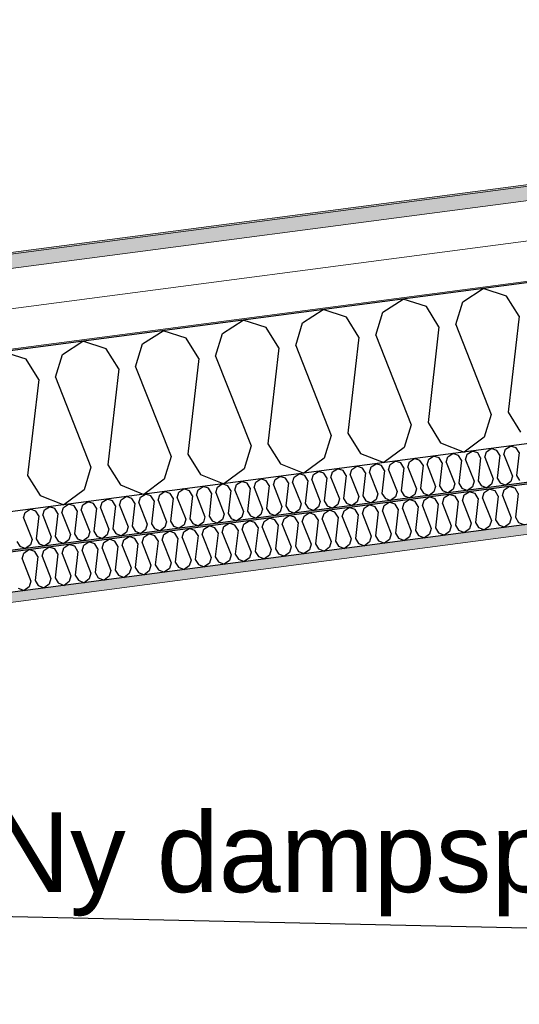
# Model space of a CAD drawing. Header units: millimetres. Extents: x -78869 to -55226, y -2070 to 13065.
# Tile 67 of 74: x -63482 to -62857, y 10274 to 11507. Entities that reach past the tile are written whole.
import ezdxf

# ---------------------------------------------------------------- set-up
doc = ezdxf.new("R2010")
doc.units = ezdxf.units.MM
doc.header["$LTSCALE"] = 0.5
doc.header["$MEASUREMENT"] = 0
doc.linetypes.add('PLINE', pattern=[0])
doc.layers.add('236- Innvendig kledning og overflate(Nye konstruksjoner)', color=7, linetype='Continuous', lineweight=0)
doc.layers.add('262- Taktekking(Nye konstruksjoner)', color=7, linetype='Continuous', lineweight=0)
for name, color, linetype in [('256- Faste himlinger og overflatebehandling (Skravur)(Nye konstruksjoner)', 7, 'Continuous'), ('256- Faste himlinger og overflatebehandling(Nye konstruksjoner)', 7, 'Continuous'), ('261- Primærkonstruksjon (tak)', 7, 'Continuous'), ('261- Primærkonstruksjon (tak) (Skravur)', 7, 'Continuous'), ('262- Taktekking (Skravur)(Nye konstruksjoner)', 7, 'Continuous'), ('832- Tekst bygning(Nye konstruksjoner)', 7, 'Continuous')]:
    doc.layers.add(name, color=color, linetype=linetype)
doc.styles.add('GENERATED_STYLE_3', font='arial.ttf')
doc.dimstyles.new('GENERATED_STYLE__2', dxfattribs={"dimtxt": 0.18, "dimasz": 182.4, "dimexe": 0.18, "dimexo": 0.0625, "dimgap": 0, "dimtad": 0, "dimtih": 1, "dimtoh": 1, "dimdec": 4, "dimzin": 0, "dimdsep": 46, "dimcen": 0.09, "dimadec": 0, "dimazin": 0, "dimtfac": 1, "dimtdec": 4, "dimtmove": 0, "dimatfit": 3, "dimldrblk": 'ARROWHEAD_5', "dimfxl": 1, "dimtolj": 1, "dimtzin": 0, "dimarcsym": 0})

# ---------------------------------------------------------------- blocks, each defined once
blk = doc.blocks.new('*X5')
at = {"layer": '261- Primærkonstruksjon (tak) (Skravur)', "linetype": 'PLINE'}
for p, q in [((-62927.4, 11154), (-62901.7, 11170.6)), ((-62872.6, 11161.2), (-62901.7, 11170.6)), ((-63027.7, 11140.8), (-63002, 11157.4)), ((-62972.9, 11148), (-63002, 11157.4)), ((-62936.1, 11125.5), (-62927.4, 11154)), ((-62856.8, 11136), (-62872.6, 11161.2)), ((-63128, 11127.6), (-63102.3, 11144.2)), ((-63073.2, 11134.8), (-63102.3, 11144.2)), ((-63036.4, 11112.3), (-63027.7, 11140.8)), ((-62957.2, 11122.7), (-62972.9, 11148)), ((-63228.3, 11114.4), (-63202.6, 11130.9)), ((-63173.5, 11121.6), (-63202.6, 11130.9)), ((-63136.7, 11099.1), (-63128, 11127.6)), ((-63057.5, 11109.5), (-63073.2, 11134.8)), ((-62936.1, 11125.5), (-62891.7, 11013)), ((-62856.8, 11136), (-62870.6, 11015.8)), ((-63328.6, 11101.2), (-63302.9, 11117.7)), ((-63273.8, 11108.4), (-63302.9, 11117.7)), ((-63237, 11085.9), (-63228.3, 11114.4)), ((-63157.8, 11096.3), (-63173.5, 11121.6)), ((-62957.2, 11122.7), (-62970.9, 11002.6)), ((-63428.9, 11088), (-63403.2, 11104.5)), ((-63374.1, 11095.2), (-63403.2, 11104.5)), ((-63337.3, 11072.7), (-63328.6, 11101.2)), ((-63258.1, 11083.1), (-63273.8, 11108.4)), ((-63057.5, 11109.5), (-63071.2, 10989.4)), ((-63036.4, 11112.3), (-62992, 10999.8)), ((-63474.4, 11082), (-63503.5, 11091.3)), ((-63358.4, 11069.9), (-63374.1, 11095.2)), ((-63157.8, 11096.3), (-63171.5, 10976.2)), ((-63136.7, 11099.1), (-63092.3, 10986.6)), ((-63458.7, 11056.7), (-63474.4, 11082)), ((-63437.6, 11059.5), (-63428.9, 11088)), ((-63258.1, 11083.1), (-63271.8, 10963)), ((-63237, 11085.9), (-63192.6, 10973.4)), ((-63358.4, 11069.9), (-63372.1, 10949.8)), ((-63337.3, 11072.7), (-63292.9, 10960.2)), ((-63458.7, 11056.7), (-63472.5, 10936.6)), ((-63437.6, 11059.5), (-63393.2, 10947)), ((-62870.6, 11015.8), (-62854.9, 10990.6)), ((-62970.9, 11002.6), (-62955.2, 10977.4)), ((-62891.7, 11013), (-62900.4, 10984.6)), ((-63071.2, 10989.4), (-63055.5, 10964.1)), ((-62992, 10999.8), (-63000.7, 10971.4)), ((-63092.3, 10986.6), (-63101, 10958.2)), ((-62955.2, 10977.4), (-62925.8, 10965.7)), ((-62900.4, 10984.6), (-62925.8, 10965.7)), ((-63192.6, 10973.4), (-63201.3, 10944.9)), ((-63171.5, 10976.2), (-63155.8, 10950.9)), ((-63000.7, 10971.4), (-63026.1, 10952.5)), ((-63292.9, 10960.2), (-63301.6, 10931.7)), ((-63271.8, 10963), (-63256.1, 10937.7)), ((-63101, 10958.2), (-63126.4, 10939.3)), ((-63055.5, 10964.1), (-63026.1, 10952.5)), ((-63393.2, 10947), (-63401.9, 10918.5)), ((-63372.1, 10949.8), (-63356.4, 10924.5)), ((-63201.3, 10944.9), (-63226.7, 10926.1)), ((-63155.8, 10950.9), (-63126.4, 10939.3)), ((-63472.5, 10936.6), (-63456.7, 10911.3)), ((-63301.6, 10931.7), (-63327, 10912.8)), ((-63256.1, 10937.7), (-63226.7, 10926.1)), ((-63401.9, 10918.5), (-63427.3, 10899.6)), ((-63356.4, 10924.5), (-63327, 10912.8)), ((-63456.7, 10911.3), (-63427.3, 10899.6))]:
    blk.add_line(p, q, dxfattribs=at)
blk = doc.blocks.new('*X22')
at = {"layer": '256- Faste himlinger og overflatebehandling (Skravur)(Nye konstruksjoner)', "linetype": 'PLINE'}
for p, q in [((-62921.9, 10963), (-62915.7, 10967)), ((-62908.7, 10964.7), (-62915.7, 10967)), ((-62905, 10958.7), (-62908.7, 10964.7)), ((-62899.9, 10959.4), (-62897.8, 10966.2)), ((-62897.8, 10966.2), (-62891.7, 10970.2)), ((-62884.7, 10967.9), (-62891.7, 10970.2)), ((-62880.9, 10961.9), (-62884.7, 10967.9)), ((-62875.8, 10962.5), (-62873.7, 10969.4)), ((-62873.7, 10969.4), (-62867.6, 10973.3)), ((-62860.6, 10971.1), (-62867.6, 10973.3)), ((-62856.8, 10965), (-62860.6, 10971.1)), ((-62856.8, 10965), (-62860.1, 10936.2)), ((-63018.2, 10950.3), (-63012, 10954.3)), ((-63005, 10952.1), (-63012, 10954.3)), ((-62996.2, 10946.7), (-62994.1, 10953.5)), ((-62994.1, 10953.5), (-62987.9, 10957.5)), ((-62981, 10955.2), (-62987.9, 10957.5)), ((-62977.2, 10949.2), (-62981, 10955.2)), ((-62972.1, 10949.8), (-62970, 10956.7)), ((-62970, 10956.7), (-62963.9, 10960.7)), ((-62956.9, 10958.4), (-62963.9, 10960.7)), ((-62953.1, 10952.3), (-62956.9, 10958.4)), ((-62948, 10953), (-62946, 10959.8)), ((-62948, 10953), (-62937.4, 10926)), ((-62946, 10959.8), (-62939.8, 10963.8)), ((-62932.8, 10961.6), (-62939.8, 10963.8)), ((-62929, 10955.5), (-62932.8, 10961.6)), ((-62929, 10955.5), (-62932.3, 10926.7)), ((-62924, 10956.2), (-62921.9, 10963)), ((-62924, 10956.2), (-62913.3, 10929.2)), ((-62905, 10958.7), (-62908.3, 10929.9)), ((-62899.9, 10959.4), (-62889.2, 10932.4)), ((-62880.9, 10961.9), (-62884.2, 10933)), ((-62875.8, 10962.5), (-62865.2, 10935.5)), ((-63114.5, 10937.7), (-63108.3, 10941.6)), ((-63101.3, 10939.4), (-63108.3, 10941.6)), ((-63092.5, 10934), (-63090.4, 10940.8)), ((-63090.4, 10940.8), (-63084.2, 10944.8)), ((-63077.3, 10942.6), (-63084.2, 10944.8)), ((-63073.5, 10936.5), (-63077.3, 10942.6)), ((-63068.4, 10937.2), (-63066.3, 10944)), ((-63066.3, 10944), (-63060.2, 10948)), ((-63053.2, 10945.7), (-63060.2, 10948)), ((-63049.4, 10939.7), (-63053.2, 10945.7)), ((-63044.3, 10940.3), (-63042.3, 10947.2)), ((-63044.3, 10940.3), (-63033.7, 10913.3)), ((-63042.3, 10947.2), (-63036.1, 10951.1)), ((-63029.1, 10948.9), (-63036.1, 10951.1)), ((-63025.3, 10942.8), (-63029.1, 10948.9)), ((-63025.3, 10942.8), (-63028.6, 10914)), ((-63020.3, 10943.5), (-63018.2, 10950.3)), ((-63020.3, 10943.5), (-63009.6, 10916.5)), ((-63001.3, 10946), (-63005, 10952.1)), ((-63001.3, 10946), (-63004.6, 10917.2)), ((-62996.2, 10946.7), (-62985.5, 10919.7)), ((-62977.2, 10949.2), (-62980.5, 10920.3)), ((-62972.1, 10949.8), (-62961.5, 10922.8)), ((-62953.1, 10952.3), (-62956.4, 10923.5)), ((-63210.8, 10925), (-63204.6, 10929)), ((-63197.6, 10926.7), (-63204.6, 10929)), ((-63188.8, 10921.3), (-63186.7, 10928.2)), ((-63186.7, 10928.2), (-63180.5, 10932.1)), ((-63173.6, 10929.9), (-63180.5, 10932.1)), ((-63169.8, 10923.8), (-63173.6, 10929.9)), ((-63164.7, 10924.5), (-63162.6, 10931.3)), ((-63162.6, 10931.3), (-63156.5, 10935.3)), ((-63149.5, 10933.1), (-63156.5, 10935.3)), ((-63145.7, 10927), (-63149.5, 10933.1)), ((-63140.6, 10927.7), (-63138.6, 10934.5)), ((-63138.6, 10934.5), (-63132.4, 10938.5)), ((-63125.4, 10936.2), (-63132.4, 10938.5)), ((-63121.6, 10930.2), (-63125.4, 10936.2)), ((-63121.6, 10930.2), (-63124.9, 10901.3)), ((-63116.6, 10930.8), (-63114.5, 10937.7)), ((-63116.6, 10930.8), (-63105.9, 10903.8)), ((-63097.5, 10933.3), (-63101.3, 10939.4)), ((-63097.5, 10933.3), (-63100.9, 10904.5)), ((-63092.5, 10934), (-63081.8, 10907)), ((-63073.5, 10936.5), (-63076.8, 10907.7)), ((-63068.4, 10937.2), (-63057.8, 10910.2)), ((-63049.4, 10939.7), (-63052.7, 10910.8)), ((-62913.3, 10929.2), (-62915.4, 10922.4)), ((-62908.3, 10929.9), (-62904.5, 10923.8)), ((-62889.2, 10932.4), (-62891.3, 10925.5)), ((-62884.2, 10933), (-62880.4, 10927)), ((-62867.3, 10928.7), (-62873.4, 10924.2)), ((-62865.2, 10935.5), (-62867.3, 10928.7)), ((-62860.1, 10936.2), (-62856.3, 10930.1)), ((-63307.1, 10912.3), (-63300.9, 10916.3)), ((-63293.9, 10914), (-63300.9, 10916.3)), ((-63285.1, 10908.6), (-63283, 10915.5)), ((-63283, 10915.5), (-63276.8, 10919.5)), ((-63269.8, 10917.2), (-63276.8, 10919.5)), ((-63266.1, 10911.1), (-63269.8, 10917.2)), ((-63261, 10911.8), (-63258.9, 10918.6)), ((-63258.9, 10918.6), (-63252.8, 10922.6)), ((-63245.8, 10920.4), (-63252.8, 10922.6)), ((-63242, 10914.3), (-63245.8, 10920.4)), ((-63236.9, 10915), (-63234.8, 10921.8)), ((-63234.8, 10921.8), (-63228.7, 10925.8)), ((-63221.7, 10923.5), (-63228.7, 10925.8)), ((-63217.9, 10917.5), (-63221.7, 10923.5)), ((-63217.9, 10917.5), (-63221.2, 10888.6)), ((-63212.9, 10918.1), (-63210.8, 10925)), ((-63212.9, 10918.1), (-63202.2, 10891.2)), ((-63193.8, 10920.7), (-63197.6, 10926.7)), ((-63193.8, 10920.7), (-63197.1, 10891.8)), ((-63188.8, 10921.3), (-63178.1, 10894.3)), ((-63169.8, 10923.8), (-63173.1, 10895)), ((-63164.7, 10924.5), (-63154.1, 10897.5)), ((-63145.7, 10927), (-63149, 10898.2)), ((-63140.6, 10927.7), (-63130, 10900.7)), ((-63009.6, 10916.5), (-63011.7, 10909.7)), ((-63004.6, 10917.2), (-63000.8, 10911.1)), ((-62985.5, 10919.7), (-62987.6, 10912.8)), ((-62980.5, 10920.3), (-62976.7, 10914.3)), ((-62963.6, 10916), (-62969.6, 10911.5)), ((-62961.5, 10922.8), (-62963.6, 10916)), ((-62956.4, 10923.5), (-62952.6, 10917.5)), ((-62952.6, 10917.5), (-62945.6, 10914.6)), ((-62939.5, 10919.2), (-62945.6, 10914.6)), ((-62937.4, 10926), (-62939.5, 10919.2)), ((-62932.3, 10926.7), (-62928.6, 10920.6)), ((-62928.6, 10920.6), (-62921.5, 10917.8)), ((-62915.4, 10922.4), (-62921.5, 10917.8)), ((-62904.5, 10923.8), (-62897.4, 10921)), ((-62891.3, 10925.5), (-62897.4, 10921)), ((-62880.4, 10927), (-62873.4, 10924.2)), ((-63403.4, 10899.6), (-63397.2, 10903.6)), ((-63390.2, 10901.4), (-63397.2, 10903.6)), ((-63379.3, 10902.8), (-63373.1, 10906.8)), ((-63366.1, 10904.5), (-63373.1, 10906.8)), ((-63362.4, 10898.5), (-63366.1, 10904.5)), ((-63357.3, 10899.1), (-63355.2, 10906)), ((-63355.2, 10906), (-63349, 10909.9)), ((-63342.1, 10907.7), (-63349, 10909.9)), ((-63338.3, 10901.6), (-63342.1, 10907.7)), ((-63333.2, 10902.3), (-63331.1, 10909.1)), ((-63331.1, 10909.1), (-63325, 10913.1)), ((-63318, 10910.9), (-63325, 10913.1)), ((-63314.2, 10904.8), (-63318, 10910.9)), ((-63314.2, 10904.8), (-63317.5, 10876)), ((-63309.2, 10905.5), (-63307.1, 10912.3)), ((-63309.2, 10905.5), (-63298.5, 10878.5)), ((-63290.1, 10908), (-63293.9, 10914)), ((-63290.1, 10908), (-63293.4, 10879.1)), ((-63285.1, 10908.6), (-63274.4, 10881.6)), ((-63266.1, 10911.1), (-63269.4, 10882.3)), ((-63261, 10911.8), (-63250.4, 10884.8)), ((-63242, 10914.3), (-63245.3, 10885.5)), ((-63236.9, 10915), (-63226.3, 10888)), ((-63105.9, 10903.8), (-63108, 10897)), ((-63100.9, 10904.5), (-63097.1, 10898.4)), ((-63081.8, 10907), (-63083.9, 10900.2)), ((-63076.8, 10907.7), (-63073, 10901.6)), ((-63059.8, 10903.3), (-63065.9, 10898.8)), ((-63057.8, 10910.2), (-63059.8, 10903.3)), ((-63052.7, 10910.8), (-63048.9, 10904.8)), ((-63048.9, 10904.8), (-63041.9, 10902)), ((-63035.8, 10906.5), (-63041.9, 10902)), ((-63033.7, 10913.3), (-63035.8, 10906.5)), ((-63028.6, 10914), (-63024.8, 10907.9)), ((-63024.8, 10907.9), (-63017.8, 10905.1)), ((-63011.7, 10909.7), (-63017.8, 10905.1)), ((-63000.8, 10911.1), (-62993.7, 10908.3)), ((-62987.6, 10912.8), (-62993.7, 10908.3)), ((-62976.7, 10914.3), (-62969.6, 10911.5)), ((-63475.6, 10890.1), (-63469.4, 10894.1)), ((-63462.4, 10891.9), (-63469.4, 10894.1)), ((-63458.7, 10885.8), (-63462.4, 10891.9)), ((-63453.6, 10886.5), (-63451.5, 10893.3)), ((-63451.5, 10893.3), (-63445.3, 10897.3)), ((-63438.4, 10895), (-63445.3, 10897.3)), ((-63434.6, 10889), (-63438.4, 10895)), ((-63429.5, 10889.6), (-63427.4, 10896.5)), ((-63427.4, 10896.5), (-63421.3, 10900.4)), ((-63414.3, 10898.2), (-63421.3, 10900.4)), ((-63410.5, 10892.1), (-63414.3, 10898.2)), ((-63410.5, 10892.1), (-63413.8, 10863.3)), ((-63405.4, 10892.8), (-63403.4, 10899.6)), ((-63405.4, 10892.8), (-63394.8, 10865.8)), ((-63386.4, 10895.3), (-63390.2, 10901.4)), ((-63386.4, 10895.3), (-63389.7, 10866.5)), ((-63381.4, 10896), (-63379.3, 10902.8)), ((-63381.4, 10896), (-63370.7, 10869)), ((-63362.4, 10898.5), (-63365.7, 10869.6)), ((-63357.3, 10899.1), (-63346.6, 10872.1)), ((-63338.3, 10901.6), (-63341.6, 10872.8)), ((-63333.2, 10902.3), (-63322.6, 10875.3)), ((-63202.2, 10891.2), (-63204.3, 10884.3)), ((-63197.1, 10891.8), (-63193.4, 10885.8)), ((-63178.1, 10894.3), (-63180.2, 10887.5)), ((-63173.1, 10895), (-63169.3, 10888.9)), ((-63154.1, 10897.5), (-63156.1, 10890.7)), ((-63149, 10898.2), (-63145.2, 10892.1)), ((-63145.2, 10892.1), (-63138.2, 10889.3)), ((-63132.1, 10893.8), (-63138.2, 10889.3)), ((-63130, 10900.7), (-63132.1, 10893.8)), ((-63124.9, 10901.3), (-63121.1, 10895.3)), ((-63121.1, 10895.3), (-63114.1, 10892.5)), ((-63108, 10897), (-63114.1, 10892.5)), ((-63097.1, 10898.4), (-63090, 10895.6)), ((-63083.9, 10900.2), (-63090, 10895.6)), ((-63073, 10901.6), (-63065.9, 10898.8)), ((-63477.7, 10883.3), (-63475.6, 10890.1)), ((-63477.7, 10883.3), (-63467, 10856.3)), ((-63458.7, 10885.8), (-63462, 10857)), ((-63453.6, 10886.5), (-63442.9, 10859.5)), ((-63434.6, 10889), (-63437.9, 10860.1)), ((-63429.5, 10889.6), (-63418.9, 10862.6)), ((-63298.5, 10878.5), (-63300.6, 10871.6)), ((-63293.4, 10879.1), (-63289.7, 10873.1)), ((-63274.4, 10881.6), (-63276.5, 10874.8)), ((-63269.4, 10882.3), (-63265.6, 10876.2)), ((-63250.4, 10884.8), (-63252.4, 10878)), ((-63245.3, 10885.5), (-63241.5, 10879.4)), ((-63241.5, 10879.4), (-63234.5, 10876.6)), ((-63228.4, 10881.1), (-63234.5, 10876.6)), ((-63226.3, 10888), (-63228.4, 10881.1)), ((-63221.2, 10888.6), (-63217.4, 10882.6)), ((-63217.4, 10882.6), (-63210.4, 10879.8)), ((-63204.3, 10884.3), (-63210.4, 10879.8)), ((-63193.4, 10885.8), (-63186.3, 10883)), ((-63180.2, 10887.5), (-63186.3, 10883)), ((-63169.3, 10888.9), (-63162.2, 10886.1)), ((-63156.1, 10890.7), (-63162.2, 10886.1)), ((-63389.7, 10866.5), (-63386, 10860.4)), ((-63370.7, 10869), (-63372.8, 10862.1)), ((-63365.7, 10869.6), (-63361.9, 10863.6)), ((-63346.6, 10872.1), (-63348.7, 10865.3)), ((-63341.6, 10872.8), (-63337.8, 10866.7)), ((-63337.8, 10866.7), (-63330.7, 10863.9)), ((-63324.7, 10868.5), (-63330.7, 10863.9)), ((-63322.6, 10875.3), (-63324.7, 10868.5)), ((-63317.5, 10876), (-63313.7, 10869.9)), ((-63313.7, 10869.9), (-63306.7, 10867.1)), ((-63300.6, 10871.6), (-63306.7, 10867.1)), ((-63289.7, 10873.1), (-63282.6, 10870.3)), ((-63276.5, 10874.8), (-63282.6, 10870.3)), ((-63265.6, 10876.2), (-63258.5, 10873.4)), ((-63252.4, 10878), (-63258.5, 10873.4)), ((-63486, 10853.8), (-63482.2, 10847.7)), ((-63467, 10856.3), (-63469.1, 10849.5)), ((-63462, 10857), (-63458.2, 10850.9)), ((-63442.9, 10859.5), (-63445, 10852.6)), ((-63437.9, 10860.1), (-63434.1, 10854.1)), ((-63434.1, 10854.1), (-63427, 10851.3)), ((-63421, 10855.8), (-63427, 10851.3)), ((-63418.9, 10862.6), (-63421, 10855.8)), ((-63413.8, 10863.3), (-63410, 10857.2)), ((-63410, 10857.2), (-63403, 10854.4)), ((-63396.9, 10859), (-63403, 10854.4)), ((-63394.8, 10865.8), (-63396.9, 10859)), ((-63386, 10860.4), (-63378.9, 10857.6)), ((-63372.8, 10862.1), (-63378.9, 10857.6)), ((-63361.9, 10863.6), (-63354.8, 10860.8)), ((-63348.7, 10865.3), (-63354.8, 10860.8)), ((-63482.2, 10847.7), (-63475.2, 10844.9)), ((-63469.1, 10849.5), (-63475.2, 10844.9)), ((-63458.2, 10850.9), (-63451.1, 10848.1)), ((-63445, 10852.6), (-63451.1, 10848.1))]:
    blk.add_line(p, q, dxfattribs=at)
blk = doc.blocks.new('*X24')
at = {"layer": '256- Faste himlinger og overflatebehandling (Skravur)(Nye konstruksjoner)', "linetype": 'PLINE'}
for p, q in [((-62925.7, 10912), (-62919.2, 10916.1)), ((-62912, 10913.8), (-62919.2, 10916.1)), ((-62900.6, 10915.3), (-62894.2, 10919.4)), ((-62886.9, 10917.1), (-62894.2, 10919.4)), ((-62882.9, 10910.7), (-62886.9, 10917.1)), ((-62877.7, 10911.4), (-62875.5, 10918.6)), ((-62875.5, 10918.6), (-62869.1, 10922.7)), ((-62861.8, 10920.4), (-62869.1, 10922.7)), ((-62857.9, 10914), (-62861.8, 10920.4)), ((-63000.9, 10902.1), (-62994.5, 10906.2)), ((-62987.2, 10903.9), (-62994.5, 10906.2)), ((-62983.2, 10897.5), (-62987.2, 10903.9)), ((-62978, 10898.2), (-62975.8, 10905.4)), ((-62975.8, 10905.4), (-62969.4, 10909.5)), ((-62962.1, 10907.2), (-62969.4, 10909.5)), ((-62958.2, 10900.8), (-62962.1, 10907.2)), ((-62952.9, 10901.5), (-62950.7, 10908.7)), ((-62950.7, 10908.7), (-62944.3, 10912.8)), ((-62937, 10910.5), (-62944.3, 10912.8)), ((-62933.1, 10904.1), (-62937, 10910.5)), ((-62933.1, 10904.1), (-62936.5, 10874.1)), ((-62927.8, 10904.8), (-62925.7, 10912)), ((-62927.8, 10904.8), (-62916.7, 10876.7)), ((-62908, 10907.4), (-62912, 10913.8)), ((-62908, 10907.4), (-62911.5, 10877.4)), ((-62902.7, 10908.1), (-62900.6, 10915.3)), ((-62902.7, 10908.1), (-62891.6, 10880)), ((-62882.9, 10910.7), (-62886.4, 10880.7)), ((-62877.7, 10911.4), (-62866.6, 10883.3)), ((-62857.9, 10914), (-62861.3, 10884)), ((-63101.2, 10888.8), (-63094.8, 10893)), ((-63087.5, 10890.6), (-63094.8, 10893)), ((-63078.3, 10885), (-63076.1, 10892.1)), ((-63076.1, 10892.1), (-63069.7, 10896.3)), ((-63062.4, 10894), (-63069.7, 10896.3)), ((-63058.5, 10887.6), (-63062.4, 10894)), ((-63053.2, 10888.3), (-63051, 10895.4)), ((-63051, 10895.4), (-63044.6, 10899.6)), ((-63037.3, 10897.3), (-63044.6, 10899.6)), ((-63033.4, 10890.9), (-63037.3, 10897.3)), ((-63033.4, 10890.9), (-63036.8, 10860.9)), ((-63028.1, 10891.6), (-63026, 10898.8)), ((-63028.1, 10891.6), (-63017, 10863.5)), ((-63026, 10898.8), (-63019.5, 10902.9)), ((-63012.3, 10900.6), (-63019.5, 10902.9)), ((-63008.3, 10894.2), (-63012.3, 10900.6)), ((-63008.3, 10894.2), (-63011.8, 10864.2)), ((-63003.1, 10894.9), (-63000.9, 10902.1)), ((-63003.1, 10894.9), (-62992, 10866.8)), ((-62983.2, 10897.5), (-62986.7, 10867.5)), ((-62978, 10898.2), (-62966.9, 10870.1)), ((-62958.2, 10900.8), (-62961.6, 10870.8)), ((-62952.9, 10901.5), (-62941.8, 10873.4)), ((-63201.5, 10875.6), (-63195.1, 10879.8)), ((-63187.8, 10877.4), (-63195.1, 10879.8)), ((-63178.6, 10871.8), (-63176.4, 10878.9)), ((-63176.4, 10878.9), (-63170, 10883.1)), ((-63162.7, 10880.7), (-63170, 10883.1)), ((-63158.8, 10874.4), (-63162.7, 10880.7)), ((-63153.5, 10875.1), (-63151.3, 10882.2)), ((-63151.3, 10882.2), (-63144.9, 10886.4)), ((-63137.6, 10884), (-63144.9, 10886.4)), ((-63133.7, 10877.7), (-63137.6, 10884)), ((-63128.4, 10878.4), (-63126.3, 10885.5)), ((-63128.4, 10878.4), (-63117.3, 10850.3)), ((-63126.3, 10885.5), (-63119.8, 10889.7)), ((-63112.6, 10887.3), (-63119.8, 10889.7)), ((-63108.6, 10881), (-63112.6, 10887.3)), ((-63108.6, 10881), (-63112.1, 10851)), ((-63103.4, 10881.7), (-63101.2, 10888.8)), ((-63103.4, 10881.7), (-63092.3, 10853.6)), ((-63083.6, 10884.3), (-63087.5, 10890.6)), ((-63083.6, 10884.3), (-63087, 10854.3)), ((-63078.3, 10885), (-63067.2, 10856.9)), ((-63058.5, 10887.6), (-63061.9, 10857.6)), ((-63053.2, 10888.3), (-63042.1, 10860.2)), ((-62891.6, 10880), (-62893.8, 10872.9)), ((-62886.4, 10880.7), (-62882.4, 10874.4)), ((-62866.6, 10883.3), (-62868.7, 10876.2)), ((-62861.3, 10884), (-62857.4, 10877.7)), ((-63301.8, 10862.4), (-63295.4, 10866.6)), ((-63288.1, 10864.2), (-63295.4, 10866.6)), ((-63276.7, 10865.7), (-63270.3, 10869.9)), ((-63263, 10867.5), (-63270.3, 10869.9)), ((-63259.1, 10861.2), (-63263, 10867.5)), ((-63253.8, 10861.9), (-63251.6, 10869)), ((-63251.6, 10869), (-63245.2, 10873.2)), ((-63238, 10870.8), (-63245.2, 10873.2)), ((-63234, 10864.5), (-63238, 10870.8)), ((-63228.7, 10865.2), (-63226.6, 10872.3)), ((-63226.6, 10872.3), (-63220.1, 10876.5)), ((-63212.9, 10874.1), (-63220.1, 10876.5)), ((-63208.9, 10867.8), (-63212.9, 10874.1)), ((-63208.9, 10867.8), (-63212.4, 10837.8)), ((-63203.7, 10868.5), (-63201.5, 10875.6)), ((-63203.7, 10868.5), (-63192.6, 10840.4)), ((-63183.9, 10871.1), (-63187.8, 10877.4)), ((-63183.9, 10871.1), (-63187.3, 10841.1)), ((-63178.6, 10871.8), (-63167.5, 10843.7)), ((-63158.8, 10874.4), (-63162.2, 10844.4)), ((-63153.5, 10875.1), (-63142.4, 10847)), ((-63133.7, 10877.7), (-63137.1, 10847.7)), ((-62992, 10866.8), (-62994.1, 10859.7)), ((-62986.7, 10867.5), (-62982.7, 10861.2)), ((-62966.9, 10870.1), (-62969.1, 10863)), ((-62961.6, 10870.8), (-62957.7, 10864.5)), ((-62944, 10866.3), (-62950.3, 10861.6)), ((-62941.8, 10873.4), (-62944, 10866.3)), ((-62936.5, 10874.1), (-62932.6, 10867.8)), ((-62932.6, 10867.8), (-62925.2, 10864.9)), ((-62918.9, 10869.6), (-62925.2, 10864.9)), ((-62916.7, 10876.7), (-62918.9, 10869.6)), ((-62911.5, 10877.4), (-62907.5, 10871.1)), ((-62907.5, 10871.1), (-62900.2, 10868.2)), ((-62893.8, 10872.9), (-62900.2, 10868.2)), ((-62882.4, 10874.4), (-62875.1, 10871.5)), ((-62868.7, 10876.2), (-62875.1, 10871.5)), ((-62857.4, 10877.7), (-62850, 10874.8)), ((-63377, 10852.5), (-63370.6, 10856.7)), ((-63363.3, 10854.3), (-63370.6, 10856.7)), ((-63359.4, 10848), (-63363.3, 10854.3)), ((-63354.1, 10848.7), (-63352, 10855.8)), ((-63352, 10855.8), (-63345.5, 10860)), ((-63338.3, 10857.6), (-63345.5, 10860)), ((-63334.3, 10851.3), (-63338.3, 10857.6)), ((-63329, 10852), (-63326.9, 10859.1)), ((-63326.9, 10859.1), (-63320.5, 10863.3)), ((-63313.2, 10860.9), (-63320.5, 10863.3)), ((-63309.2, 10854.6), (-63313.2, 10860.9)), ((-63309.2, 10854.6), (-63312.7, 10824.6)), ((-63304, 10855.3), (-63301.8, 10862.4)), ((-63304, 10855.3), (-63292.9, 10827.2)), ((-63284.2, 10857.9), (-63288.1, 10864.2)), ((-63284.2, 10857.9), (-63287.6, 10827.9)), ((-63278.9, 10858.6), (-63276.7, 10865.7)), ((-63278.9, 10858.6), (-63267.8, 10830.5)), ((-63259.1, 10861.2), (-63262.5, 10831.2)), ((-63253.8, 10861.9), (-63242.7, 10833.8)), ((-63234, 10864.5), (-63237.5, 10834.5)), ((-63228.7, 10865.2), (-63217.6, 10837.1)), ((-63087, 10854.3), (-63083.1, 10848)), ((-63067.2, 10856.9), (-63069.4, 10849.8)), ((-63061.9, 10857.6), (-63058, 10851.3)), ((-63042.1, 10860.2), (-63044.3, 10853.1)), ((-63036.8, 10860.9), (-63032.9, 10854.6)), ((-63032.9, 10854.6), (-63025.5, 10851.7)), ((-63019.2, 10856.4), (-63025.5, 10851.7)), ((-63017, 10863.5), (-63019.2, 10856.4)), ((-63011.8, 10864.2), (-63007.8, 10857.9)), ((-63007.8, 10857.9), (-63000.5, 10855)), ((-62994.1, 10859.7), (-63000.5, 10855)), ((-62982.7, 10861.2), (-62975.4, 10858.3)), ((-62969.1, 10863), (-62975.4, 10858.3)), ((-62957.7, 10864.5), (-62950.3, 10861.6)), ((-63477.3, 10839.3), (-63470.9, 10843.5)), ((-63463.6, 10841.1), (-63470.9, 10843.5)), ((-63454.4, 10835.5), (-63452.3, 10842.6)), ((-63452.3, 10842.6), (-63445.8, 10846.8)), ((-63438.6, 10844.4), (-63445.8, 10846.8)), ((-63434.6, 10838.1), (-63438.6, 10844.4)), ((-63429.4, 10838.8), (-63427.2, 10845.9)), ((-63427.2, 10845.9), (-63420.8, 10850.1)), ((-63413.5, 10847.7), (-63420.8, 10850.1)), ((-63409.5, 10841.4), (-63413.5, 10847.7)), ((-63409.5, 10841.4), (-63413, 10811.4)), ((-63404.3, 10842.1), (-63402.1, 10849.2)), ((-63404.3, 10842.1), (-63393.2, 10814)), ((-63402.1, 10849.2), (-63395.7, 10853.4)), ((-63388.4, 10851), (-63395.7, 10853.4)), ((-63384.5, 10844.7), (-63388.4, 10851)), ((-63384.5, 10844.7), (-63387.9, 10814.7)), ((-63379.2, 10845.4), (-63377, 10852.5)), ((-63379.2, 10845.4), (-63368.1, 10817.3)), ((-63359.4, 10848), (-63362.8, 10818)), ((-63354.1, 10848.7), (-63343, 10820.6)), ((-63334.3, 10851.3), (-63337.8, 10821.3)), ((-63329, 10852), (-63318, 10823.9)), ((-63167.5, 10843.7), (-63169.7, 10836.6)), ((-63162.2, 10844.4), (-63158.3, 10838.1)), ((-63142.4, 10847), (-63144.6, 10839.9)), ((-63137.1, 10847.7), (-63133.2, 10841.4)), ((-63133.2, 10841.4), (-63125.9, 10838.5)), ((-63119.5, 10843.2), (-63125.9, 10838.5)), ((-63117.3, 10850.3), (-63119.5, 10843.2)), ((-63112.1, 10851), (-63108.1, 10844.7)), ((-63108.1, 10844.7), (-63100.8, 10841.8)), ((-63094.4, 10846.5), (-63100.8, 10841.8)), ((-63092.3, 10853.6), (-63094.4, 10846.5)), ((-63083.1, 10848), (-63075.7, 10845.1)), ((-63069.4, 10849.8), (-63075.7, 10845.1)), ((-63058, 10851.3), (-63050.6, 10848.4)), ((-63044.3, 10853.1), (-63050.6, 10848.4)), ((-63479.5, 10832.2), (-63477.3, 10839.3)), ((-63479.5, 10832.2), (-63468.4, 10804.1)), ((-63459.7, 10834.8), (-63463.6, 10841.1)), ((-63459.7, 10834.8), (-63463.1, 10804.8)), ((-63454.4, 10835.5), (-63443.3, 10807.4)), ((-63434.6, 10838.1), (-63438.1, 10808.1)), ((-63429.4, 10838.8), (-63418.3, 10810.7)), ((-63267.8, 10830.5), (-63270, 10823.4)), ((-63262.5, 10831.2), (-63258.6, 10824.9)), ((-63242.7, 10833.8), (-63244.9, 10826.7)), ((-63237.5, 10834.5), (-63233.5, 10828.2)), ((-63219.8, 10830), (-63226.2, 10825.3)), ((-63217.6, 10837.1), (-63219.8, 10830)), ((-63212.4, 10837.8), (-63208.4, 10831.5)), ((-63208.4, 10831.5), (-63201.1, 10828.6)), ((-63194.7, 10833.3), (-63201.1, 10828.6)), ((-63192.6, 10840.4), (-63194.7, 10833.3)), ((-63187.3, 10841.1), (-63183.4, 10834.8)), ((-63183.4, 10834.8), (-63176, 10831.9)), ((-63169.7, 10836.6), (-63176, 10831.9)), ((-63158.3, 10838.1), (-63150.9, 10835.2)), ((-63144.6, 10839.9), (-63150.9, 10835.2)), ((-63368.1, 10817.3), (-63370.3, 10810.2)), ((-63362.8, 10818), (-63358.9, 10811.7)), ((-63343, 10820.6), (-63345.2, 10813.5)), ((-63337.8, 10821.3), (-63333.8, 10815)), ((-63320.1, 10816.8), (-63326.5, 10812.1)), ((-63318, 10823.9), (-63320.1, 10816.8)), ((-63312.7, 10824.6), (-63308.7, 10818.3)), ((-63308.7, 10818.3), (-63301.4, 10815.4)), ((-63295, 10820.1), (-63301.4, 10815.4)), ((-63292.9, 10827.2), (-63295, 10820.1)), ((-63287.6, 10827.9), (-63283.7, 10821.6)), ((-63283.7, 10821.6), (-63276.3, 10818.7)), ((-63270, 10823.4), (-63276.3, 10818.7)), ((-63258.6, 10824.9), (-63251.2, 10822)), ((-63244.9, 10826.7), (-63251.2, 10822)), ((-63233.5, 10828.2), (-63226.2, 10825.3)), ((-63463.1, 10804.8), (-63459.2, 10798.5)), ((-63443.3, 10807.4), (-63445.5, 10800.3)), ((-63438.1, 10808.1), (-63434.1, 10801.8)), ((-63418.3, 10810.7), (-63420.4, 10803.6)), ((-63413, 10811.4), (-63409, 10805.1)), ((-63409, 10805.1), (-63401.7, 10802.1)), ((-63395.4, 10806.9), (-63401.7, 10802.1)), ((-63393.2, 10814), (-63395.4, 10806.9)), ((-63387.9, 10814.7), (-63384, 10808.4)), ((-63384, 10808.4), (-63376.6, 10805.4)), ((-63370.3, 10810.2), (-63376.6, 10805.4)), ((-63358.9, 10811.7), (-63351.5, 10808.8)), ((-63345.2, 10813.5), (-63351.5, 10808.8)), ((-63333.8, 10815), (-63326.5, 10812.1)), ((-63484.3, 10795.2), (-63476.9, 10792.2)), ((-63470.6, 10797), (-63476.9, 10792.2)), ((-63468.4, 10804.1), (-63470.6, 10797)), ((-63459.2, 10798.5), (-63451.9, 10795.5)), ((-63445.5, 10800.3), (-63451.9, 10795.5)), ((-63434.1, 10801.8), (-63426.8, 10798.8)), ((-63420.4, 10803.6), (-63426.8, 10798.8))]:
    blk.add_line(p, q, dxfattribs=at)
blk = doc.blocks.new('ARROWHEAD_5')
at = {"linetype": 'Continuous'}
blk.add_hatch(color=256, dxfattribs=at).paths.add_polyline_path([(-1, 0.2679), (0, 0), (-1, -0.2679)])
blk.add_line((0, 0), (-1, 0), dxfattribs=at)

msp = doc.modelspace()

# ---------------------------------------------------------------- hatches: boundary and pattern name
at = {"layer": '256- Faste himlinger og overflatebehandling (Skravur)(Nye konstruksjoner)', "linetype": 'Continuous'}
msp.add_hatch(color=256, dxfattribs=at).paths.add_polyline_path([(-70793.2, 9879.5), (-61540.7, 11097.6), (-61540.7, 11099.6), (-70793.2, 9881.5)])
h = msp.add_hatch(dxfattribs=at)
h.set_pattern_fill('Gips', color=256, style=0, pattern_type=2)
h.set_pattern_definition([(7.5, (0, 0), (-11.3039, 85.86164), [0, -50]), (7.5, (19.13, 46.19), (-11.3039, 85.86164), [0, -50])])
h.paths.add_polyline_path([(-66348.2, 10401.6), (-61540.7, 11034.6), (-61540.7, 11047.2), (-66348.2, 10414.2)])
at = {"layer": '262- Taktekking (Skravur)(Nye konstruksjoner)', "linetype": 'Continuous'}
msp.add_hatch(color=256, dxfattribs=at).paths.add_polyline_path([(-75568.2, 9624), (-61278.2, 11505.3), (-61278.2, 11507.4), (-65313.2, 10976.1), (-65360.1, 10970), (-65391.6, 10965.8), (-75568.2, 9626)])
h = msp.add_hatch(dxfattribs=at)
h.set_pattern_fill('Prikker_tett', color=256, style=0, pattern_type=2)
h.set_pattern_definition([(0, (0, 0), (0, 43.30127), [0, -25]), (0, (12.5, 21.65), (0, 43.30127), [0, -25])])
h.paths.add_polyline_path([(-75568.2, 9503), (-64944.5, 10901.6), (-63440.4, 11099.6), (-62757.8, 11189.5), (-61328.2, 11377.7), (-61328.2, 11379.7), (-75568.2, 9505)])
at = {"layer": '262- Taktekking(Nye konstruksjoner)', "linetype": 'Continuous'}
msp.add_hatch(color=256, dxfattribs=at).paths.add_polyline_path([(-75568.2, 9605.9), (-61278.2, 11487.2), (-61278.2, 11505.3), (-75568.2, 9624)])

# ---------------------------------------------------------------- linework, layer by layer
at = {"layer": '236- Innvendig kledning og overflate(Nye konstruksjoner)', "linetype": 'PLINE'}
msp.add_line((-61540.7, 11034.6), (-70793.2, 9816.4), dxfattribs=at)
at = {"layer": '256- Faste himlinger og overflatebehandling(Nye konstruksjoner)', "linetype": 'PLINE'}
for p, q in [((-61540.7, 11099.6), (-70793.2, 9881.5)), ((-61540.7, 11047.2), (-70793.2, 9829))]:
    msp.add_line(p, q, dxfattribs=at)
at = {"layer": '256- Faste himlinger og overflatebehandling(Nye konstruksjoner)', "linetype": 'PLINE', "flags": 128}
msp.add_lwpolyline([(-61540.7, 11097.6), (-66348.2, 10464.7), (-66360.7, 10463), (-66460.7, 10449.9), (-66473.2, 10448.2), (-70793.2, 9879.5)], dxfattribs=at)
at = {"layer": '261- Primærkonstruksjon (tak)', "linetype": 'PLINE'}
for p, q in [((-61328.2, 11377.7), (-75218.2, 9549.1)), ((-61540.7, 11148), (-70793.2, 9929.9))]:
    msp.add_line(p, q, dxfattribs=at)
at = {"layer": '262- Taktekking(Nye konstruksjoner)', "linetype": 'PLINE'}
for p, q in [((-61278.2, 11507.4), (-75568.2, 9626)), ((-61278.2, 11505.3), (-75568.2, 9624)), ((-61278.2, 11487.2), (-75568.2, 9605.9)), ((-61278.2, 11436.8), (-75568.2, 9555.4)), ((-61278.2, 11386.3), (-75568.2, 9505))]:
    msp.add_line(p, q, dxfattribs=at)

# ---------------------------------------------------------------- block references
at = {"layer": '256- Faste himlinger og overflatebehandling(Nye konstruksjoner)'}
for name in ['*X22', '*X24']:
    msp.add_blockref(name, (0, 0), dxfattribs=at)
at = {"layer": '261- Primærkonstruksjon (tak)'}
msp.add_blockref('*X5', (0, 0), dxfattribs=at)

# ---------------------------------------------------------------- texts
at = {"layer": '832- Tekst bygning(Nye konstruksjoner)', "linetype": 'Continuous', "insert": (-63520.3, 10384.3), "char_height": 100, "attachment_point": 7, "style": 'GENERATED_STYLE_3'}
msp.add_mtext('\\A1;{\\pql;\\fArial|b0|i0|c0|p0;\\W1.000000;Ny dampsperre og isolering}', dxfattribs=at)

# ---------------------------------------------------------------- leaders
at = {"layer": '832- Tekst bygning(Nye konstruksjoner)', "linetype": 'PLINE', "annotation_type": 0, "has_hookline": 1, "hookline_direction": 1, "text_width": 1686.7}
msp.add_leader([(-61471.7, 10338.8), (-63520.3, 10384.3)], dimstyle='GENERATED_STYLE__2', dxfattribs=at)

doc.saveas('drawing.dxf')
